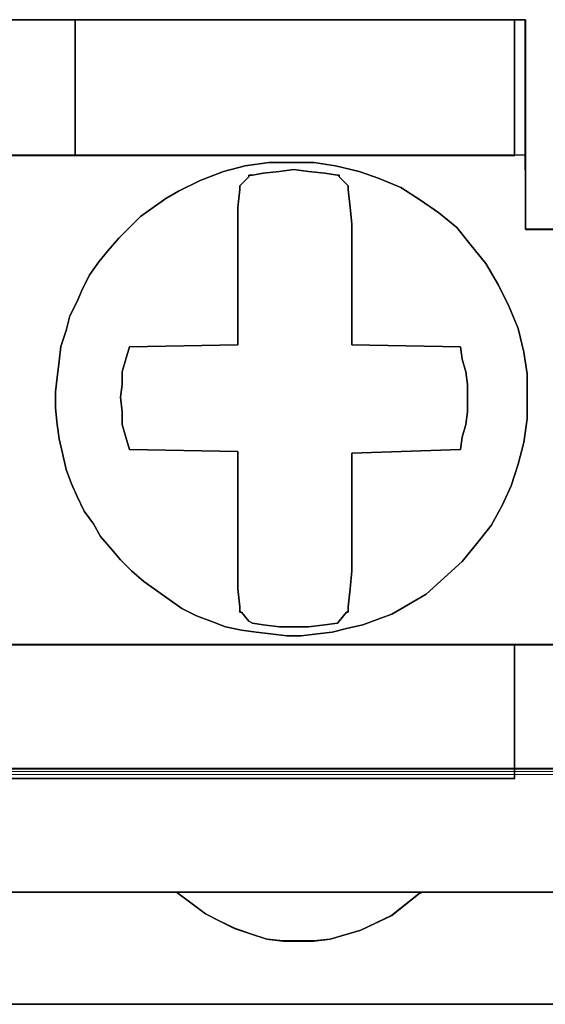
# Model space of a CAD drawing. Header units: millimetres. Extents: x -1290 to 1795, y -4192 to -1311.
# Tile 238 of 256: x 563.15 to 564.55, y -3236.39 to -3233.77. Entities that reach past the tile are written whole.
import ezdxf

# ---------------------------------------------------------------- set-up
doc = ezdxf.new("R2010")
doc.units = ezdxf.units.MM
doc.layers.add('33', color=7, linetype='Continuous')
doc.layers.add('Aparatura', color=7, linetype='Continuous', lineweight=13)

# ---------------------------------------------------------------- blocks, each defined once
blk = doc.blocks.new('*U23')
at = {"layer": '33', "color": 7}
for points in [[(168.997118, -21.780052), (170.008002, -21.780052), (170.008002, -20.985798), (170.008002, -20.793251), (170.008002, -18.988128), (170.152414, -18.988128), (176.001101, -18.988128), (177.011985, -18.988128), (182.860672, -18.988128), (183.005084, -18.988128), (183.005084, -20.793251), (183.005084, -20.985798), (183.005084, -21.780052), (183.991899, -21.780052)], [(168.997118, -21.780052), (170.008002, -21.780052), (170.008002, -20.985798), (170.008002, -20.793251), (170.008002, -18.988128), (170.152414, -18.988128), (176.001101, -18.988128), (177.011985, -18.988128), (182.860672, -18.988128), (183.005084, -18.988128), (183.005084, -20.793251), (183.005084, -20.985798), (183.005084, -21.780052), (183.991899, -21.780052)], [(168.997118, -21.780052), (170.008002, -21.780052), (170.008002, -20.985798), (170.008002, -20.793251), (170.008002, -18.988128), (170.152414, -18.988128), (176.001101, -18.988128), (177.011985, -18.988128), (182.860672, -18.988128), (183.005084, -18.988128), (183.005084, -20.793251), (183.005084, -20.985798), (183.005084, -21.780052), (183.991899, -21.780052)], [(168.997118, -21.780052), (170.008002, -21.780052), (170.008002, -20.985798), (170.008002, -20.793251), (170.008002, -18.988128), (170.152414, -18.988128), (176.001101, -18.988128), (177.011985, -18.988128), (182.860672, -18.988128), (183.005084, -18.988128), (183.005084, -20.793251), (183.005084, -20.985798), (183.005084, -21.780052), (183.991899, -21.780052)], [(168.997118, -21.780052), (170.008002, -21.780052), (170.008002, -20.985798), (170.008002, -20.793251), (170.008002, -18.988128), (170.152414, -18.988128), (176.001101, -18.988128), (177.011985, -18.988128), (182.860672, -18.988128), (183.005084, -18.988128), (183.005084, -20.793251), (183.005084, -20.985798), (183.005084, -21.780052), (183.510526, -21.780052)], [(168.997118, -21.780052), (170.008002, -21.780052), (170.008002, -20.985798), (170.008002, -20.793251), (170.008002, -18.988128), (170.152414, -18.988128), (176.001101, -18.988128), (177.011985, -18.988128), (182.860672, -18.988128), (183.005084, -18.988128), (183.005084, -20.793251), (183.005084, -20.985798), (183.005084, -21.780052), (183.510526, -21.780052)], [(168.997118, -21.780052), (170.008002, -21.780052), (170.008002, -20.985798), (170.008002, -20.793251), (170.008002, -18.988128), (170.152414, -18.988128), (176.001101, -18.988128), (177.011985, -18.988128), (182.860672, -18.988128), (183.005084, -18.988128), (183.005084, -20.793251), (183.005084, -20.985798), (183.005084, -21.780052), (183.510526, -21.780052)], [(168.997118, -21.780052), (170.008002, -21.780052), (170.008002, -20.985798), (170.008002, -20.793251), (170.008002, -18.988128), (170.152414, -18.988128), (176.001101, -18.988128), (177.011985, -18.988128), (182.860672, -18.988128), (183.005084, -18.988128), (183.005084, -20.793251), (183.005084, -20.985798), (183.005084, -21.780052), (183.510526, -21.780052)], [(126.852679, -27.312634), (128.152394, -27.312634), (140.860722, -27.312634), (142.160437, -27.312634), (154.844696, -27.312634), (156.144411, -27.312634), (168.852738, -27.312634), (170.152454, -27.312634), (182.860781, -27.312634), (183.510639, -27.312634)], [(183.510639, -21.778594), (183.005194, -21.778594), (183.005194, -20.984579), (183.005194, -20.792091), (182.860781, -20.792091), (177.012062, -20.792091), (176.001173, -20.792091), (170.152454, -20.792091), (170.008041, -20.792091), (170.008041, -20.984579), (170.008041, -21.778594), (168.997151, -21.778594), (168.997151, -20.984579), (168.997151, -20.792091), (168.852738, -20.792091), (163.00402, -20.792091), (161.99313, -20.792091), (156.144411, -20.792091), (155.999998, -20.792091), (155.999998, -20.984579), (155.999998, -21.778594), (154.989108, -21.778594)], [(126.852679, -27.312634), (128.152394, -27.312634), (140.860722, -27.312634), (142.160437, -27.312634), (154.844696, -27.312634), (156.144411, -27.312634), (168.852738, -27.312634), (170.152454, -27.312634), (182.860781, -27.312634), (183.510639, -27.312634)], [(183.510639, -21.778594), (183.005194, -21.778594), (183.005194, -20.984579), (183.005194, -20.792091), (182.860781, -20.792091), (177.012062, -20.792091), (176.001173, -20.792091), (170.152454, -20.792091), (170.008041, -20.792091), (170.008041, -20.984579), (170.008041, -21.778594), (168.997151, -21.778594), (168.997151, -20.984579), (168.997151, -20.792091), (168.852738, -20.792091), (163.00402, -20.792091), (161.99313, -20.792091), (156.144411, -20.792091), (155.999998, -20.792091), (155.999998, -20.984579), (155.999998, -21.778594), (154.989108, -21.778594)], [(126.852679, -27.312634), (128.152394, -27.312634), (140.860722, -27.312634), (142.160437, -27.312634), (154.844696, -27.312634), (156.144411, -27.312634), (168.852738, -27.312634), (170.152454, -27.312634), (182.860781, -27.312634), (183.510639, -27.312634)], [(183.510639, -21.778594), (183.005194, -21.778594), (183.005194, -20.984579), (183.005194, -20.792091), (182.860781, -20.792091), (177.012062, -20.792091), (176.001173, -20.792091), (170.152454, -20.792091), (170.008041, -20.792091), (170.008041, -20.984579), (170.008041, -21.778594), (168.997151, -21.778594), (168.997151, -20.984579), (168.997151, -20.792091), (168.852738, -20.792091), (163.00402, -20.792091), (161.99313, -20.792091), (156.144411, -20.792091), (155.999998, -20.792091), (155.999998, -20.984579), (155.999998, -21.778594), (154.989108, -21.778594)], [(126.852679, -27.312634), (128.152394, -27.312634), (140.860722, -27.312634), (142.160437, -27.312634), (154.844696, -27.312634), (156.144411, -27.312634), (168.852738, -27.312634), (170.152454, -27.312634), (182.860781, -27.312634), (183.510639, -27.312634)], [(183.510639, -21.778594), (183.005194, -21.778594), (183.005194, -20.984579), (183.005194, -20.792091), (182.860781, -20.792091), (177.012062, -20.792091), (176.001173, -20.792091), (170.152454, -20.792091), (170.008041, -20.792091), (170.008041, -20.984579), (170.008041, -21.778594), (168.997151, -21.778594), (168.997151, -20.984579), (168.997151, -20.792091), (168.852738, -20.792091), (163.00402, -20.792091), (161.99313, -20.792091), (156.144411, -20.792091), (155.999998, -20.792091), (155.999998, -20.984579), (155.999998, -21.778594), (154.989108, -21.778594)], [(184.16038, -27.310838), (182.860672, -27.310838), (182.860672, -28.057099), (182.860672, -28.610777), (182.860672, -29.092236), (170.152414, -29.092236), (170.152414, -28.610777), (170.152414, -28.057099), (170.152414, -27.310838), (168.852706, -27.310838), (168.852706, -28.057099), (168.852706, -28.610777), (168.852706, -29.092236), (156.144448, -29.092236), (156.144448, -28.610777), (156.144448, -28.057099), (156.144448, -27.310838), (154.844739, -27.310838)], [(125.649442, -30.608832), (129.356018, -30.608832), (132.653425, -30.608832), (136.360001, -30.608832), (139.63334, -30.608832), (143.363984, -30.608832), (146.637323, -30.608832), (150.367967, -30.608832), (153.641306, -30.608832), (157.347881, -30.608832), (160.645289, -30.608832), (164.351864, -30.608832), (167.649272, -30.608832), (169.50256, -30.608832), (171.355847, -30.608832), (174.653255, -30.608832), (178.35983, -30.608832), (181.63317, -30.608832), (185.363813, -30.608832)], [(184.16038, -27.310838), (182.860672, -27.310838), (182.860672, -28.057099), (182.860672, -28.610777), (182.860672, -29.092236), (170.152414, -29.092236), (170.152414, -28.610777), (170.152414, -28.057099), (170.152414, -27.310838), (168.852706, -27.310838), (168.852706, -28.057099), (168.852706, -28.610777), (168.852706, -29.092236), (156.144448, -29.092236), (156.144448, -28.610777), (156.144448, -28.057099), (156.144448, -27.310838), (154.844739, -27.310838)], [(125.649442, -30.608832), (129.356018, -30.608832), (132.653425, -30.608832), (136.360001, -30.608832), (139.63334, -30.608832), (143.363984, -30.608832), (146.637323, -30.608832), (150.367967, -30.608832), (153.641306, -30.608832), (157.347881, -30.608832), (160.645289, -30.608832), (164.351864, -30.608832), (167.649272, -30.608832), (169.50256, -30.608832), (171.355847, -30.608832), (174.653255, -30.608832), (178.35983, -30.608832), (181.63317, -30.608832), (185.363813, -30.608832)], [(184.16038, -27.310838), (182.860672, -27.310838), (182.860672, -28.057099), (182.860672, -28.610777), (182.860672, -29.092236), (170.152414, -29.092236), (170.152414, -28.610777), (170.152414, -28.057099), (170.152414, -27.310838), (168.852706, -27.310838), (168.852706, -28.057099), (168.852706, -28.610777), (168.852706, -29.092236), (156.144448, -29.092236), (156.144448, -28.610777), (156.144448, -28.057099), (156.144448, -27.310838), (154.844739, -27.310838)], [(125.649442, -30.608832), (129.356018, -30.608832), (132.653425, -30.608832), (136.360001, -30.608832), (139.63334, -30.608832), (143.363984, -30.608832), (146.637323, -30.608832), (150.367967, -30.608832), (153.641306, -30.608832), (157.347881, -30.608832), (160.645289, -30.608832), (164.351864, -30.608832), (167.649272, -30.608832), (169.50256, -30.608832), (171.355847, -30.608832), (174.653255, -30.608832), (178.35983, -30.608832), (181.63317, -30.608832), (185.363813, -30.608832)], [(184.16038, -27.310838), (182.860672, -27.310838), (182.860672, -28.057099), (182.860672, -28.610777), (182.860672, -29.092236), (170.152414, -29.092236), (170.152414, -28.610777), (170.152414, -28.057099), (170.152414, -27.310838), (168.852706, -27.310838), (168.852706, -28.057099), (168.852706, -28.610777), (168.852706, -29.092236), (156.144448, -29.092236), (156.144448, -28.610777), (156.144448, -28.057099), (156.144448, -27.310838), (154.844739, -27.310838)], [(125.649442, -30.608832), (129.356018, -30.608832), (132.653425, -30.608832), (136.360001, -30.608832), (139.63334, -30.608832), (143.363984, -30.608832), (146.637323, -30.608832), (150.367967, -30.608832), (153.641306, -30.608832), (157.347881, -30.608832), (160.645289, -30.608832), (164.351864, -30.608832), (167.649272, -30.608832), (169.50256, -30.608832), (171.355847, -30.608832), (174.653255, -30.608832), (178.35983, -30.608832), (181.63317, -30.608832), (185.363813, -30.608832)], [(125.649442, -30.608832), (129.356018, -30.608832), (132.653425, -30.608832), (136.360001, -30.608832), (139.63334, -30.608832), (143.363984, -30.608832), (146.637323, -30.608832), (150.367967, -30.608832), (153.641306, -30.608832), (157.347881, -30.608832), (160.645289, -30.608832), (164.351864, -30.608832), (167.649272, -30.608832), (169.50256, -30.608832), (171.355847, -30.608832), (174.653255, -30.608832), (178.35983, -30.608832), (181.63317, -30.608832), (185.363813, -30.608832)], [(184.16038, -27.310838), (182.860672, -27.310838), (182.860672, -28.057099), (182.860672, -28.610777), (182.860672, -29.092236), (170.152414, -29.092236), (170.152414, -28.610777), (170.152414, -28.057099), (170.152414, -27.310838), (168.852706, -27.310838), (168.852706, -28.057099), (168.852706, -28.610777), (168.852706, -29.092236), (156.144448, -29.092236), (156.144448, -28.610777), (156.144448, -28.057099), (156.144448, -27.310838), (154.844739, -27.310838)], [(125.649442, -30.608832), (129.356018, -30.608832), (132.653425, -30.608832), (136.360001, -30.608832), (139.63334, -30.608832), (143.363984, -30.608832), (146.637323, -30.608832), (150.367967, -30.608832), (153.641306, -30.608832), (157.347881, -30.608832), (160.645289, -30.608832), (164.351864, -30.608832), (167.649272, -30.608832), (169.50256, -30.608832), (171.355847, -30.608832), (174.653255, -30.608832), (178.35983, -30.608832), (181.63317, -30.608832), (185.363813, -30.608832)], [(184.16038, -27.310838), (182.860672, -27.310838), (182.860672, -28.057099), (182.860672, -28.610777), (182.860672, -29.092236), (170.152414, -29.092236), (170.152414, -28.610777), (170.152414, -28.057099), (170.152414, -27.310838), (168.852706, -27.310838), (168.852706, -28.057099), (168.852706, -28.610777), (168.852706, -29.092236), (156.144448, -29.092236), (156.144448, -28.610777), (156.144448, -28.057099), (156.144448, -27.310838), (154.844739, -27.310838)], [(125.649442, -30.608832), (129.356018, -30.608832), (132.653425, -30.608832), (136.360001, -30.608832), (139.63334, -30.608832), (143.363984, -30.608832), (146.637323, -30.608832), (150.367967, -30.608832), (153.641306, -30.608832), (157.347881, -30.608832), (160.645289, -30.608832), (164.351864, -30.608832), (167.649272, -30.608832), (169.50256, -30.608832), (171.355847, -30.608832), (174.653255, -30.608832), (178.35983, -30.608832), (181.63317, -30.608832), (185.363813, -30.608832)], [(184.16038, -27.310838), (182.860672, -27.310838), (182.860672, -28.057099), (182.860672, -28.610777), (182.860672, -29.092236), (170.152414, -29.092236), (170.152414, -28.610777), (170.152414, -28.057099), (170.152414, -27.310838), (168.852706, -27.310838), (168.852706, -28.057099), (168.852706, -28.610777), (168.852706, -29.092236), (156.144448, -29.092236), (156.144448, -28.610777), (156.144448, -28.057099), (156.144448, -27.310838), (154.844739, -27.310838)], [(125.649442, -30.608832), (129.356018, -30.608832), (132.653425, -30.608832), (136.360001, -30.608832), (139.63334, -30.608832), (143.363984, -30.608832), (146.637323, -30.608832), (150.367967, -30.608832), (153.641306, -30.608832), (157.347881, -30.608832), (160.645289, -30.608832), (164.351864, -30.608832), (167.649272, -30.608832), (169.50256, -30.608832), (171.355847, -30.608832), (174.653255, -30.608832), (178.35983, -30.608832), (181.63317, -30.608832), (185.363813, -30.608832)], [(184.16038, -27.310838), (182.860672, -27.310838), (182.860672, -28.057099), (182.860672, -28.610777), (182.860672, -29.092236), (170.152414, -29.092236), (170.152414, -28.610777), (170.152414, -28.057099), (170.152414, -27.310838), (168.852706, -27.310838), (168.852706, -28.057099), (168.852706, -28.610777), (168.852706, -29.092236), (156.144448, -29.092236), (156.144448, -28.610777), (156.144448, -28.057099), (156.144448, -27.310838), (154.844739, -27.310838)], [(125.649442, -30.608832), (129.356018, -30.608832), (132.653425, -30.608832), (136.360001, -30.608832), (139.63334, -30.608832), (143.363984, -30.608832), (146.637323, -30.608832), (150.367967, -30.608832), (153.641306, -30.608832), (157.347881, -30.608832), (160.645289, -30.608832), (164.351864, -30.608832), (167.649272, -30.608832), (169.50256, -30.608832), (171.355847, -30.608832), (174.653255, -30.608832), (178.35983, -30.608832), (181.63317, -30.608832), (185.363813, -30.608832)], [(183.510526, -27.310838), (182.860672, -27.310838), (182.860672, -28.057099), (182.860672, -28.610777), (182.860672, -29.092236), (170.152414, -29.092236), (170.152414, -28.610777), (170.152414, -28.057099), (170.152414, -27.310838), (168.852706, -27.310838), (168.852706, -28.057099), (168.852706, -28.610777), (168.852706, -29.092236), (156.144448, -29.092236), (156.144448, -28.610777), (156.144448, -28.057099), (156.144448, -27.310838), (154.844739, -27.310838)], [(125.649442, -30.608832), (129.356018, -30.608832), (132.653425, -30.608832), (136.360001, -30.608832), (139.63334, -30.608832), (143.363984, -30.608832), (146.637323, -30.608832), (150.367967, -30.608832), (153.641306, -30.608832), (157.347881, -30.608832), (160.645289, -30.608832), (164.351864, -30.608832), (167.649272, -30.608832), (169.50256, -30.608832), (171.355847, -30.608832), (174.653255, -30.608832), (178.35983, -30.608832), (181.63317, -30.608832), (185.363813, -30.608832)], [(183.510526, -27.310838), (182.860672, -27.310838), (182.860672, -28.057099), (182.860672, -28.610777), (182.860672, -29.092236), (170.152414, -29.092236), (170.152414, -28.610777), (170.152414, -28.057099), (170.152414, -27.310838), (168.852706, -27.310838), (168.852706, -28.057099), (168.852706, -28.610777), (168.852706, -29.092236), (156.144448, -29.092236), (156.144448, -28.610777), (156.144448, -28.057099), (156.144448, -27.310838), (154.844739, -27.310838)], [(185.363836, -30.607035), (181.633187, -30.607035), (181.58505, -30.63114), (181.224019, -30.920402), (180.814851, -31.113242), (180.405683, -31.233768), (180.189065, -31.257873), (179.972446, -31.257873), (179.779897, -31.257873), (179.563278, -31.233768), (179.34666, -31.161452), (179.130042, -31.089137), (178.937492, -30.992717), (178.744942, -30.896296), (178.552393, -30.751666), (178.359843, -30.607035), (174.653263, -30.607035)], [(-1.818475, -32.101551), (169.50256, -32.101551), (340.823596, -32.101551)], [(185.363836, -30.607035), (181.633187, -30.607035), (181.58505, -30.63114), (181.224019, -30.920402), (180.814851, -31.113242), (180.405683, -31.233768), (180.189065, -31.257873), (179.972446, -31.257873), (179.779897, -31.257873), (179.563278, -31.233768), (179.34666, -31.161452), (179.130042, -31.089137), (178.937492, -30.992717), (178.744942, -30.896296), (178.552393, -30.751666), (178.359843, -30.607035), (174.653263, -30.607035)], [(-1.818475, -32.101551), (169.50256, -32.101551), (340.823596, -32.101551)], [(185.363836, -30.607035), (181.633187, -30.607035), (181.58505, -30.63114), (181.224019, -30.920402), (180.814851, -31.113242), (180.405683, -31.233768), (180.189065, -31.257873), (179.972446, -31.257873), (179.779897, -31.257873), (179.563278, -31.233768), (179.34666, -31.161452), (179.130042, -31.089137), (178.937492, -30.992717), (178.744942, -30.896296), (178.552393, -30.751666), (178.359843, -30.607035), (174.653263, -30.607035)], [(-1.818475, -32.101551), (169.50256, -32.101551), (340.823596, -32.101551)], [(185.363836, -30.607035), (181.633187, -30.607035), (181.58505, -30.63114), (181.224019, -30.920402), (180.814851, -31.113242), (180.405683, -31.233768), (180.189065, -31.257873), (179.972446, -31.257873), (179.779897, -31.257873), (179.563278, -31.233768), (179.34666, -31.161452), (179.130042, -31.089137), (178.937492, -30.992717), (178.744942, -30.896296), (178.552393, -30.751666), (178.359843, -30.607035), (174.653263, -30.607035)], [(-1.818475, -32.101551), (169.50256, -32.101551), (340.823596, -32.101551)], [(-1.818475, -32.101551), (169.50256, -32.101551), (340.823596, -32.101551)], [(185.363836, -30.607035), (181.633187, -30.607035), (181.58505, -30.63114), (181.224019, -30.920402), (180.814851, -31.113242), (180.405683, -31.233768), (180.189065, -31.257873), (179.972446, -31.257873), (179.779897, -31.257873), (179.563278, -31.233768), (179.34666, -31.161452), (179.130042, -31.089137), (178.937492, -30.992717), (178.744942, -30.896296), (178.552393, -30.751666), (178.359843, -30.607035), (174.653263, -30.607035)], [(-1.818475, -32.101551), (169.50256, -32.101551), (340.823596, -32.101551)], [(185.363836, -30.607035), (181.633187, -30.607035), (181.58505, -30.63114), (181.224019, -30.920402), (180.814851, -31.113242), (180.405683, -31.233768), (180.189065, -31.257873), (179.972446, -31.257873), (179.779897, -31.257873), (179.563278, -31.233768), (179.34666, -31.161452), (179.130042, -31.089137), (178.937492, -30.992717), (178.744942, -30.896296), (178.552393, -30.751666), (178.359843, -30.607035), (174.653263, -30.607035)]]:
    blk.add_lwpolyline(points, dxfattribs=at)
for points in [[(170.006912, -18.986816), (183.005391, -18.986816), (170.006912, -18.986816)], [(176.000008, -18.986816), (176.000008, -20.793887), (177.012295, -20.793887), (177.012295, -18.986816), (176.000008, -18.986816)], [(176.000008, -18.986816), (176.000008, -20.793887), (177.012295, -20.793887), (177.012295, -18.986816), (176.000008, -18.986816)], [(176.000008, -18.986816), (176.000008, -20.793887), (177.012295, -20.793887), (177.012295, -18.986816), (176.000008, -18.986816)], [(176.000008, -18.986816), (176.000008, -20.793887), (177.012295, -20.793887), (177.012295, -18.986816), (176.000008, -18.986816)], [(177.012295, -20.793887), (177.012295, -18.986816), (176.000008, -18.986816), (176.000008, -20.793887), (177.012295, -20.793887)], [(177.012295, -20.793887), (177.012295, -18.986816), (176.000008, -18.986816), (176.000008, -20.793887), (177.012295, -20.793887)], [(177.010503, -20.793887), (177.010503, -18.986816), (177.010503, -20.793887)], [(177.010503, -18.986816), (177.010503, -20.793887), (182.862059, -20.793887), (182.862059, -19.492796), (182.862059, -18.986816), (177.010503, -18.986816)], [(177.010503, -18.986816), (177.010503, -20.793887), (182.862059, -20.793887), (182.862059, -19.492796), (182.862059, -18.986816), (177.010503, -18.986816)], [(177.010503, -18.986816), (177.010503, -20.793887), (182.862059, -20.793887), (182.862059, -19.492796), (182.862059, -18.986816), (177.010503, -18.986816)], [(177.010503, -18.986816), (177.010503, -20.793887), (182.862059, -20.793887), (182.862059, -19.492796), (182.862059, -18.986816), (177.010503, -18.986816)], [(182.862059, -18.986816), (177.010503, -18.986816), (177.010503, -20.793887), (182.862059, -20.793887), (182.862059, -19.492796), (182.862059, -18.986816)], [(182.862059, -18.986816), (177.010503, -18.986816), (177.010503, -20.793887), (182.862059, -20.793887), (182.862059, -19.492796), (182.862059, -18.986816)], [(182.860267, -18.986816), (182.860267, -19.493371), (182.860267, -18.986816)], [(183.0036, -18.986816), (183.0036, -20.98609), (183.0036, -18.986816)], [(182.860267, -20.793887), (182.860267, -19.491575), (182.860267, -20.793887)], [(178.263799, -26.710986), (178.09528, -26.590661), (177.926761, -26.470337), (177.758243, -26.325948), (177.613798, -26.181559), (177.493427, -26.03717), (177.348983, -25.868716), (177.252686, -25.700262), (177.132316, -25.531808), (177.036019, -25.33929), (176.963797, -25.170836), (176.891574, -24.978317), (176.843426, -24.761734), (176.795278, -24.569215), (176.771204, -24.376696), (176.74713, -24.160113), (176.74713, -23.943529), (176.771204, -23.75101), (176.795278, -23.534427), (176.819352, -23.341908), (176.891574, -23.125324), (176.939723, -22.932806), (177.036019, -22.740287), (177.108241, -22.571833), (177.204538, -22.379314), (177.324908, -22.21086), (177.445279, -22.066471), (177.589724, -21.898018), (177.734169, -21.753629), (177.878613, -21.609239), (178.047132, -21.488915), (178.215651, -21.368591), (178.38417, -21.272332), (178.673059, -21.127943), (178.986023, -21.007618), (179.274912, -20.935424), (179.587876, -20.887294), (179.876765, -20.887294), (180.189729, -20.887294), (180.478618, -20.935424), (180.791582, -21.007618), (181.056397, -21.103878), (181.345286, -21.224202), (181.610102, -21.392656), (181.850843, -21.56111), (182.091584, -21.753629), (182.284177, -21.994277), (182.47677, -22.234925), (182.645289, -22.523703), (182.789733, -22.812481), (182.910104, -23.10126), (182.982326, -23.414103), (183.030475, -23.702881), (183.030475, -24.015724), (183.030475, -24.304502), (182.982326, -24.617345), (182.910104, -24.906123), (182.813808, -25.194901), (182.693437, -25.459614), (182.548992, -25.724327), (182.356399, -25.964976), (182.163806, -26.205624), (181.923065, -26.422208), (181.682324, -26.638791), (181.393435, -26.807245), (181.224916, -26.903504), (181.032323, -26.975699), (180.83973, -27.047893), (180.623063, -27.096023), (180.43047, -27.144153), (180.237877, -27.168218), (180.02121, -27.192282), (179.828617, -27.192282), (179.61195, -27.168218), (179.419357, -27.144153), (179.226764, -27.120088), (179.010097, -27.071958), (178.817504, -26.999764), (178.624911, -26.927569), (178.432318, -26.83131), (178.263799, -26.710986)], [(178.263799, -26.710986), (178.09528, -26.590661), (177.926761, -26.470337), (177.758243, -26.325948), (177.613798, -26.181559), (177.493427, -26.03717), (177.348983, -25.868716), (177.252686, -25.700262), (177.132316, -25.531808), (177.036019, -25.33929), (176.963797, -25.170836), (176.891574, -24.978317), (176.843426, -24.761734), (176.795278, -24.569215), (176.771204, -24.376696), (176.74713, -24.160113), (176.74713, -23.943529), (176.771204, -23.75101), (176.795278, -23.534427), (176.819352, -23.341908), (176.891574, -23.125324), (176.939723, -22.932806), (177.036019, -22.740287), (177.108241, -22.571833), (177.204538, -22.379314), (177.324908, -22.21086), (177.445279, -22.066471), (177.589724, -21.898018), (177.734169, -21.753629), (177.878613, -21.609239), (178.047132, -21.488915), (178.215651, -21.368591), (178.38417, -21.272332), (178.673059, -21.127943), (178.986023, -21.007618), (179.274912, -20.935424), (179.587876, -20.887294), (179.876765, -20.887294), (180.189729, -20.887294), (180.478618, -20.935424), (180.791582, -21.007618), (181.056397, -21.103878), (181.345286, -21.224202), (181.610102, -21.392656), (181.850843, -21.56111), (182.091584, -21.753629), (182.284177, -21.994277), (182.47677, -22.234925), (182.645289, -22.523703), (182.789733, -22.812481), (182.910104, -23.10126), (182.982326, -23.414103), (183.030475, -23.702881), (183.030475, -24.015724), (183.030475, -24.304502), (182.982326, -24.617345), (182.910104, -24.906123), (182.813808, -25.194901), (182.693437, -25.459614), (182.548992, -25.724327), (182.356399, -25.964976), (182.163806, -26.205624), (181.923065, -26.422208), (181.682324, -26.638791), (181.393435, -26.807245), (181.224916, -26.903504), (181.032323, -26.975699), (180.83973, -27.047893), (180.623063, -27.096023), (180.43047, -27.144153), (180.237877, -27.168218), (180.02121, -27.192282), (179.828617, -27.192282), (179.61195, -27.168218), (179.419357, -27.144153), (179.226764, -27.120088), (179.010097, -27.071958), (178.817504, -26.999764), (178.624911, -26.927569), (178.432318, -26.83131), (178.263799, -26.710986)], [(178.263799, -26.710986), (178.09528, -26.590661), (177.926761, -26.470337), (177.758243, -26.325948), (177.613798, -26.181559), (177.493427, -26.03717), (177.348983, -25.868716), (177.252686, -25.700262), (177.132316, -25.531808), (177.036019, -25.33929), (176.963797, -25.170836), (176.891574, -24.978317), (176.843426, -24.761734), (176.795278, -24.569215), (176.771204, -24.376696), (176.74713, -24.160113), (176.74713, -23.943529), (176.771204, -23.75101), (176.795278, -23.534427), (176.819352, -23.341908), (176.891574, -23.125324), (176.939723, -22.932806), (177.036019, -22.740287), (177.108241, -22.571833), (177.204538, -22.379314), (177.324908, -22.21086), (177.445279, -22.066471), (177.589724, -21.898018), (177.734169, -21.753629), (177.878613, -21.609239), (178.047132, -21.488915), (178.215651, -21.368591), (178.38417, -21.272332), (178.673059, -21.127943), (178.986023, -21.007618), (179.274912, -20.935424), (179.587876, -20.887294), (179.876765, -20.887294), (180.189729, -20.887294), (180.478618, -20.935424), (180.791582, -21.007618), (181.056397, -21.103878), (181.345286, -21.224202), (181.610102, -21.392656), (181.850843, -21.56111), (182.091584, -21.753629), (182.284177, -21.994277), (182.47677, -22.234925), (182.645289, -22.523703), (182.789733, -22.812481), (182.910104, -23.10126), (182.982326, -23.414103), (183.030475, -23.702881), (183.030475, -24.015724), (183.030475, -24.304502), (182.982326, -24.617345), (182.910104, -24.906123), (182.813808, -25.194901), (182.693437, -25.459614), (182.548992, -25.724327), (182.356399, -25.964976), (182.163806, -26.205624), (181.923065, -26.422208), (181.682324, -26.638791), (181.393435, -26.807245), (181.224916, -26.903504), (181.032323, -26.975699), (180.83973, -27.047893), (180.623063, -27.096023), (180.43047, -27.144153), (180.237877, -27.168218), (180.02121, -27.192282), (179.828617, -27.192282), (179.61195, -27.168218), (179.419357, -27.144153), (179.226764, -27.120088), (179.010097, -27.071958), (178.817504, -26.999764), (178.624911, -26.927569), (178.432318, -26.83131), (178.263799, -26.710986)], [(178.263799, -26.710986), (178.09528, -26.590661), (177.926761, -26.470337), (177.758243, -26.325948), (177.613798, -26.181559), (177.493427, -26.03717), (177.348983, -25.868716), (177.252686, -25.700262), (177.132316, -25.531808), (177.036019, -25.33929), (176.963797, -25.170836), (176.891574, -24.978317), (176.843426, -24.761734), (176.795278, -24.569215), (176.771204, -24.376696), (176.74713, -24.160113), (176.74713, -23.943529), (176.771204, -23.75101), (176.795278, -23.534427), (176.819352, -23.341908), (176.891574, -23.125324), (176.939723, -22.932806), (177.036019, -22.740287), (177.108241, -22.571833), (177.204538, -22.379314), (177.324908, -22.21086), (177.445279, -22.066471), (177.589724, -21.898018), (177.734169, -21.753629), (177.878613, -21.609239), (178.047132, -21.488915), (178.215651, -21.368591), (178.38417, -21.272332), (178.673059, -21.127943), (178.986023, -21.007618), (179.274912, -20.935424), (179.587876, -20.887294), (179.876765, -20.887294), (180.189729, -20.887294), (180.478618, -20.935424), (180.791582, -21.007618), (181.056397, -21.103878), (181.345286, -21.224202), (181.610102, -21.392656), (181.850843, -21.56111), (182.091584, -21.753629), (182.284177, -21.994277), (182.47677, -22.234925), (182.645289, -22.523703), (182.789733, -22.812481), (182.910104, -23.10126), (182.982326, -23.414103), (183.030475, -23.702881), (183.030475, -24.015724), (183.030475, -24.304502), (182.982326, -24.617345), (182.910104, -24.906123), (182.813808, -25.194901), (182.693437, -25.459614), (182.548992, -25.724327), (182.356399, -25.964976), (182.163806, -26.205624), (181.923065, -26.422208), (181.682324, -26.638791), (181.393435, -26.807245), (181.224916, -26.903504), (181.032323, -26.975699), (180.83973, -27.047893), (180.623063, -27.096023), (180.43047, -27.144153), (180.237877, -27.168218), (180.02121, -27.192282), (179.828617, -27.192282), (179.61195, -27.168218), (179.419357, -27.144153), (179.226764, -27.120088), (179.010097, -27.071958), (178.817504, -26.999764), (178.624911, -26.927569), (178.432318, -26.83131), (178.263799, -26.710986)], [(177.036019, -22.740287), (176.939723, -22.932806), (176.891574, -23.125324), (176.819352, -23.341908), (176.795278, -23.534427), (176.771204, -23.75101), (176.74713, -23.943529), (176.74713, -24.160113), (176.771204, -24.376696), (176.795278, -24.569215), (176.843426, -24.761734), (176.891574, -24.978317), (176.963797, -25.170836), (177.036019, -25.33929), (177.132316, -25.531808), (177.252686, -25.700262), (177.348983, -25.868716), (177.493427, -26.03717), (177.613798, -26.181559), (177.758243, -26.325948), (177.926761, -26.470337), (178.09528, -26.590661), (178.263799, -26.710986), (178.432318, -26.83131), (178.624911, -26.927569), (178.817504, -26.999764), (179.010097, -27.071958), (179.226764, -27.120088), (179.419357, -27.144153), (179.61195, -27.168218), (179.828617, -27.192282), (180.02121, -27.192282), (180.237877, -27.168218), (180.43047, -27.144153), (180.623063, -27.096023), (180.83973, -27.047893), (181.032323, -26.975699), (181.224916, -26.903504), (181.393435, -26.807245), (181.682324, -26.638791), (181.923065, -26.422208), (182.163806, -26.205624), (182.356399, -25.964976), (182.548992, -25.724327), (182.693437, -25.459614), (182.813808, -25.194901), (182.910104, -24.906123), (182.982326, -24.617345), (183.030475, -24.304502), (183.030475, -24.015724), (183.030475, -23.702881), (182.982326, -23.414103), (182.910104, -23.10126), (182.789733, -22.812481), (182.645289, -22.523703), (182.47677, -22.234925), (182.284177, -21.994277), (182.091584, -21.753629), (181.850843, -21.56111), (181.610102, -21.392656), (181.345286, -21.224202), (181.056397, -21.103878), (180.791582, -21.007618), (180.478618, -20.935424), (180.189729, -20.887294), (179.876765, -20.887294), (179.587876, -20.887294), (179.274912, -20.935424), (178.986023, -21.007618), (178.673059, -21.127943), (178.38417, -21.272332), (178.215651, -21.368591), (178.047132, -21.488915), (177.878613, -21.609239), (177.734169, -21.753629), (177.589724, -21.898018), (177.445279, -22.066471), (177.324908, -22.21086), (177.204538, -22.379314), (177.108241, -22.571833), (177.036019, -22.740287)], [(177.036019, -22.740287), (176.939723, -22.932806), (176.891574, -23.125324), (176.819352, -23.341908), (176.795278, -23.534427), (176.771204, -23.75101), (176.74713, -23.943529), (176.74713, -24.160113), (176.771204, -24.376696), (176.795278, -24.569215), (176.843426, -24.761734), (176.891574, -24.978317), (176.963797, -25.170836), (177.036019, -25.33929), (177.132316, -25.531808), (177.252686, -25.700262), (177.348983, -25.868716), (177.493427, -26.03717), (177.613798, -26.181559), (177.758243, -26.325948), (177.926761, -26.470337), (178.09528, -26.590661), (178.263799, -26.710986), (178.432318, -26.83131), (178.624911, -26.927569), (178.817504, -26.999764), (179.010097, -27.071958), (179.226764, -27.120088), (179.419357, -27.144153), (179.61195, -27.168218), (179.828617, -27.192282), (180.02121, -27.192282), (180.237877, -27.168218), (180.43047, -27.144153), (180.623063, -27.096023), (180.83973, -27.047893), (181.032323, -26.975699), (181.224916, -26.903504), (181.393435, -26.807245), (181.682324, -26.638791), (181.923065, -26.422208), (182.163806, -26.205624), (182.356399, -25.964976), (182.548992, -25.724327), (182.693437, -25.459614), (182.813808, -25.194901), (182.910104, -24.906123), (182.982326, -24.617345), (183.030475, -24.304502), (183.030475, -24.015724), (183.030475, -23.702881), (182.982326, -23.414103), (182.910104, -23.10126), (182.789733, -22.812481), (182.645289, -22.523703), (182.47677, -22.234925), (182.284177, -21.994277), (182.091584, -21.753629), (181.850843, -21.56111), (181.610102, -21.392656), (181.345286, -21.224202), (181.056397, -21.103878), (180.791582, -21.007618), (180.478618, -20.935424), (180.189729, -20.887294), (179.876765, -20.887294), (179.587876, -20.887294), (179.274912, -20.935424), (178.986023, -21.007618), (178.673059, -21.127943), (178.38417, -21.272332), (178.215651, -21.368591), (178.047132, -21.488915), (177.878613, -21.609239), (177.734169, -21.753629), (177.589724, -21.898018), (177.445279, -22.066471), (177.324908, -22.21086), (177.204538, -22.379314), (177.108241, -22.571833), (177.036019, -22.740287)], [(182.162752, -24.545441), (182.210903, -24.377009), (182.234978, -24.208576), (182.234978, -24.016082), (182.234978, -23.847649), (182.210903, -23.679216), (182.162752, -23.510784), (182.138677, -23.342351), (180.694152, -23.318289), (180.694152, -21.706148), (180.670077, -21.489592), (180.646002, -21.248974), (180.646002, -21.20085), (180.621926, -21.176789), (180.525625, -21.080541), (180.525625, -21.056479), (180.501549, -21.056479), (180.333021, -21.032418), (180.116343, -21.008356), (179.923739, -20.984294), (179.731136, -21.008356), (179.514458, -21.032418), (179.370005, -21.056479), (179.321854, -21.056479), (179.321854, -21.080541), (179.225553, -21.176789), (179.201477, -21.20085), (179.201477, -21.248974), (179.177402, -21.489592), (179.177402, -21.706148), (179.177402, -23.318289), (177.732878, -23.342351), (177.684727, -23.510784), (177.636576, -23.679216), (177.636576, -23.847649), (177.612501, -24.016082), (177.636576, -24.208576), (177.636576, -24.377009), (177.684727, -24.545441), (177.732878, -24.713874), (179.177402, -24.737936), (179.177402, -26.326015), (179.177402, -26.566633), (179.201477, -26.807251), (179.201477, -26.879436), (179.225553, -26.879436), (179.321854, -26.999745), (179.370005, -27.023807), (179.514458, -27.047869), (179.731136, -27.071931), (179.923739, -27.071931), (180.116343, -27.071931), (180.333021, -27.047869), (180.501549, -27.023807), (180.525625, -26.999745), (180.621926, -26.879436), (180.646002, -26.879436), (180.646002, -26.807251), (180.670077, -26.566633), (180.694152, -26.326015), (180.694152, -24.761998), (182.138677, -24.713874), (182.162752, -24.545441)], [(177.612501, -24.016082), (177.636576, -24.208576), (177.636576, -24.377009), (177.684727, -24.545441), (177.732878, -24.713874), (179.177402, -24.737936), (179.177402, -26.326015), (179.177402, -26.566633), (179.201477, -26.807251), (179.201477, -26.879436), (179.225553, -26.879436), (179.321854, -26.999745), (179.370005, -27.023807), (179.514458, -27.047869), (179.731136, -27.071931), (179.923739, -27.071931), (180.116343, -27.071931), (180.333021, -27.047869), (180.501549, -27.023807), (180.525625, -26.999745), (180.621926, -26.879436), (180.646002, -26.879436), (180.646002, -26.807251), (180.670077, -26.566633), (180.694152, -26.326015), (180.694152, -24.761998), (182.138677, -24.713874), (182.162752, -24.545441), (182.210903, -24.377009), (182.234978, -24.208576), (182.234978, -24.016082), (182.234978, -23.847649), (182.210903, -23.679216), (182.162752, -23.510784), (182.138677, -23.342351), (180.694152, -23.318289), (180.694152, -21.706148), (180.670077, -21.489592), (180.646002, -21.248974), (180.646002, -21.20085), (180.621926, -21.176789), (180.525625, -21.080541), (180.525625, -21.056479), (180.501549, -21.056479), (180.333021, -21.032418), (180.116343, -21.008356), (179.923739, -20.984294), (179.731136, -21.008356), (179.514458, -21.032418), (179.370005, -21.056479), (179.321854, -21.056479), (179.321854, -21.080541), (179.225553, -21.176789), (179.201477, -21.20085), (179.201477, -21.248974), (179.177402, -21.489592), (179.177402, -21.706148), (179.177402, -23.318289), (177.732878, -23.342351), (177.684727, -23.510784), (177.636576, -23.679216), (177.636576, -23.847649), (177.612501, -24.016082)], [(177.612501, -24.016082), (177.636576, -24.208576), (177.636576, -24.377009), (177.684727, -24.545441), (177.732878, -24.713874), (179.177402, -24.737936), (179.177402, -26.326015), (179.177402, -26.566633), (179.201477, -26.807251), (179.201477, -26.879436), (179.225553, -26.879436), (179.321854, -26.999745), (179.370005, -27.023807), (179.514458, -27.047869), (179.731136, -27.071931), (179.923739, -27.071931), (180.116343, -27.071931), (180.333021, -27.047869), (180.501549, -27.023807), (180.525625, -26.999745), (180.621926, -26.879436), (180.646002, -26.879436), (180.646002, -26.807251), (180.670077, -26.566633), (180.694152, -26.326015), (180.694152, -24.761998), (182.138677, -24.713874), (182.162752, -24.545441), (182.210903, -24.377009), (182.234978, -24.208576), (182.234978, -24.016082), (182.234978, -23.847649), (182.210903, -23.679216), (182.162752, -23.510784), (182.138677, -23.342351), (180.694152, -23.318289), (180.694152, -21.706148), (180.670077, -21.489592), (180.646002, -21.248974), (180.646002, -21.20085), (180.621926, -21.176789), (180.525625, -21.080541), (180.525625, -21.056479), (180.501549, -21.056479), (180.333021, -21.032418), (180.116343, -21.008356), (179.923739, -20.984294), (179.731136, -21.008356), (179.514458, -21.032418), (179.370005, -21.056479), (179.321854, -21.056479), (179.321854, -21.080541), (179.225553, -21.176789), (179.201477, -21.20085), (179.201477, -21.248974), (179.177402, -21.489592), (179.177402, -21.706148), (179.177402, -23.318289), (177.732878, -23.342351), (177.684727, -23.510784), (177.636576, -23.679216), (177.636576, -23.847649), (177.612501, -24.016082)], [(177.612501, -24.016082), (177.636576, -24.208576), (177.636576, -24.377009), (177.684727, -24.545441), (177.732878, -24.713874), (179.177402, -24.737936), (179.177402, -26.326015), (179.177402, -26.566633), (179.201477, -26.807251), (179.201477, -26.879436), (179.225553, -26.879436), (179.321854, -26.999745), (179.370005, -27.023807), (179.514458, -27.047869), (179.731136, -27.071931), (179.923739, -27.071931), (180.116343, -27.071931), (180.333021, -27.047869), (180.501549, -27.023807), (180.525625, -26.999745), (180.621926, -26.879436), (180.646002, -26.879436), (180.646002, -26.807251), (180.670077, -26.566633), (180.694152, -26.326015), (180.694152, -24.761998), (182.138677, -24.713874), (182.162752, -24.545441), (182.210903, -24.377009), (182.234978, -24.208576), (182.234978, -24.016082), (182.234978, -23.847649), (182.210903, -23.679216), (182.162752, -23.510784), (182.138677, -23.342351), (180.694152, -23.318289), (180.694152, -21.706148), (180.670077, -21.489592), (180.646002, -21.248974), (180.646002, -21.20085), (180.621926, -21.176789), (180.525625, -21.080541), (180.525625, -21.056479), (180.501549, -21.056479), (180.333021, -21.032418), (180.116343, -21.008356), (179.923739, -20.984294), (179.731136, -21.008356), (179.514458, -21.032418), (179.370005, -21.056479), (179.321854, -21.056479), (179.321854, -21.080541), (179.225553, -21.176789), (179.201477, -21.20085), (179.201477, -21.248974), (179.177402, -21.489592), (179.177402, -21.706148), (179.177402, -23.318289), (177.732878, -23.342351), (177.684727, -23.510784), (177.636576, -23.679216), (177.636576, -23.847649), (177.612501, -24.016082)], [(180.694152, -21.706148), (180.694152, -23.318289), (182.138677, -23.342351), (182.162752, -23.510784), (182.210903, -23.679216), (182.234978, -23.847649), (182.234978, -24.016082), (182.234978, -24.208576), (182.210903, -24.377009), (182.162752, -24.545441), (182.138677, -24.713874), (180.694152, -24.761998), (180.694152, -26.326015), (180.670077, -26.566633), (180.646002, -26.807251), (180.646002, -26.879436), (180.621926, -26.879436), (180.525625, -26.999745), (180.501549, -27.023807), (180.333021, -27.047869), (180.116343, -27.071931), (179.923739, -27.071931), (179.731136, -27.071931), (179.514458, -27.047869), (179.370005, -27.023807), (179.321854, -26.999745), (179.225553, -26.879436), (179.201477, -26.879436), (179.201477, -26.807251), (179.177402, -26.566633), (179.177402, -26.326015), (179.177402, -24.737936), (177.732878, -24.713874), (177.684727, -24.545441), (177.636576, -24.377009), (177.636576, -24.208576), (177.612501, -24.016082), (177.636576, -23.847649), (177.636576, -23.679216), (177.684727, -23.510784), (177.732878, -23.342351), (179.177402, -23.318289), (179.177402, -21.706148), (179.177402, -21.489592), (179.201477, -21.248974), (179.201477, -21.20085), (179.225553, -21.176789), (179.321854, -21.080541), (179.321854, -21.056479), (179.370005, -21.056479), (179.514458, -21.032418), (179.731136, -21.008356), (179.923739, -20.984294), (180.116343, -21.008356), (180.333021, -21.032418), (180.501549, -21.056479), (180.525625, -21.056479), (180.525625, -21.080541), (180.621926, -21.176789), (180.646002, -21.20085), (180.646002, -21.248974), (180.670077, -21.489592), (180.694152, -21.706148)], [(180.694152, -21.706148), (180.694152, -23.318289), (182.138677, -23.342351), (182.162752, -23.510784), (182.210903, -23.679216), (182.234978, -23.847649), (182.234978, -24.016082), (182.234978, -24.208576), (182.210903, -24.377009), (182.162752, -24.545441), (182.138677, -24.713874), (180.694152, -24.761998), (180.694152, -26.326015), (180.670077, -26.566633), (180.646002, -26.807251), (180.646002, -26.879436), (180.621926, -26.879436), (180.525625, -26.999745), (180.501549, -27.023807), (180.333021, -27.047869), (180.116343, -27.071931), (179.923739, -27.071931), (179.731136, -27.071931), (179.514458, -27.047869), (179.370005, -27.023807), (179.321854, -26.999745), (179.225553, -26.879436), (179.201477, -26.879436), (179.201477, -26.807251), (179.177402, -26.566633), (179.177402, -26.326015), (179.177402, -24.737936), (177.732878, -24.713874), (177.684727, -24.545441), (177.636576, -24.377009), (177.636576, -24.208576), (177.612501, -24.016082), (177.636576, -23.847649), (177.636576, -23.679216), (177.684727, -23.510784), (177.732878, -23.342351), (179.177402, -23.318289), (179.177402, -21.706148), (179.177402, -21.489592), (179.201477, -21.248974), (179.201477, -21.20085), (179.225553, -21.176789), (179.321854, -21.080541), (179.321854, -21.056479), (179.370005, -21.056479), (179.514458, -21.032418), (179.731136, -21.008356), (179.923739, -20.984294), (180.116343, -21.008356), (180.333021, -21.032418), (180.501549, -21.056479), (180.525625, -21.056479), (180.525625, -21.080541), (180.621926, -21.176789), (180.646002, -21.20085), (180.646002, -21.248974), (180.670077, -21.489592), (180.694152, -21.706148)], [(182.862059, -27.310838), (170.152036, -27.310838), (170.152036, -28.057319), (170.152036, -28.61116), (170.152036, -29.09276), (182.862059, -29.09276), (182.862059, -28.61116), (182.862059, -28.057319), (182.862059, -27.310838)], [(182.862059, -27.310838), (170.152036, -27.310838), (170.152036, -28.057319), (170.152036, -28.61116), (170.152036, -29.09276), (182.862059, -29.09276), (182.862059, -28.61116), (182.862059, -28.057319), (182.862059, -27.310838)], [(182.862059, -27.310838), (170.152036, -27.310838), (170.152036, -28.057319), (170.152036, -28.61116), (170.152036, -29.09276), (182.862059, -29.09276), (182.862059, -28.61116), (182.862059, -28.057319), (182.862059, -27.310838)], [(182.862059, -27.310838), (170.152036, -27.310838), (170.152036, -28.057319), (170.152036, -28.61116), (170.152036, -29.09276), (182.862059, -29.09276), (182.862059, -28.61116), (182.862059, -28.057319), (182.862059, -27.310838)], [(182.862059, -27.310838), (170.152036, -27.310838), (170.152036, -28.057319), (170.152036, -28.61116), (170.152036, -29.09276), (182.862059, -29.09276), (182.862059, -28.61116), (182.862059, -28.057319), (182.862059, -27.310838)], [(182.862059, -27.310838), (170.152036, -27.310838), (170.152036, -28.057319), (170.152036, -28.61116), (170.152036, -29.09276), (182.862059, -29.09276), (182.862059, -28.61116), (182.862059, -28.057319), (182.862059, -27.310838)], [(182.860267, -27.310838), (182.860267, -28.059892), (182.860267, -27.310838)], [(182.860267, -28.058096), (182.860267, -28.61315), (182.860267, -28.058096)], [(182.860267, -28.611354), (182.860267, -29.09276), (182.860267, -28.611354)], [(170.152036, -29.09276), (182.862059, -29.09276), (170.152036, -29.09276)], [(181.271066, -29.09276), (182.862059, -29.09276), (181.271066, -29.09276)], [(346.768317, -30.607035), (169.501664, -30.607035), (346.768317, -30.607035)], [(178.359622, -30.607035), (178.552278, -30.751936), (178.744934, -30.896837), (178.93759, -30.993438), (179.130246, -31.090039), (179.346984, -31.162489), (179.563722, -31.23494), (179.78046, -31.25909), (179.973115, -31.25909), (180.189853, -31.25909), (180.406591, -31.23494), (180.815985, -31.114189), (181.225379, -30.920987), (181.586609, -30.631185), (181.634773, -30.607035), (178.359622, -30.607035)], [(178.93759, -30.993438), (179.130246, -31.090039), (179.346984, -31.162489), (179.563722, -31.23494), (179.78046, -31.25909), (179.973115, -31.25909), (180.189853, -31.25909), (180.406591, -31.23494), (180.815985, -31.114189), (181.225379, -30.920987), (181.586609, -30.631185), (181.634773, -30.607035), (178.359622, -30.607035), (178.552278, -30.751936), (178.744934, -30.896837), (178.93759, -30.993438)], [(178.93759, -30.993438), (179.130246, -31.090039), (179.346984, -31.162489), (179.563722, -31.23494), (179.78046, -31.25909), (179.973115, -31.25909), (180.189853, -31.25909), (180.406591, -31.23494), (180.815985, -31.114189), (181.225379, -30.920987), (181.586609, -30.631185), (181.634773, -30.607035), (178.359622, -30.607035), (178.552278, -30.751936), (178.744934, -30.896837), (178.93759, -30.993438)], [(178.93759, -30.993438), (179.130246, -31.090039), (179.346984, -31.162489), (179.563722, -31.23494), (179.78046, -31.25909), (179.973115, -31.25909), (180.189853, -31.25909), (180.406591, -31.23494), (180.815985, -31.114189), (181.225379, -30.920987), (181.586609, -30.631185), (181.634773, -30.607035), (178.359622, -30.607035), (178.552278, -30.751936), (178.744934, -30.896837), (178.93759, -30.993438)], [(178.93759, -30.993438), (179.130246, -31.090039), (179.346984, -31.162489), (179.563722, -31.23494), (179.78046, -31.25909), (179.973115, -31.25909), (180.189853, -31.25909), (180.406591, -31.23494), (180.815985, -31.114189), (181.225379, -30.920987), (181.586609, -30.631185), (181.634773, -30.607035), (178.359622, -30.607035), (178.552278, -30.751936), (178.744934, -30.896837), (178.93759, -30.993438)], [(179.130246, -31.090039), (179.346984, -31.162489), (179.563722, -31.23494), (179.78046, -31.25909), (179.973115, -31.25909), (180.189853, -31.25909), (180.406591, -31.23494), (180.815985, -31.114189), (181.225379, -30.920987), (181.586609, -30.631185), (181.634773, -30.607035), (178.359622, -30.607035), (178.552278, -30.751936), (178.744934, -30.896837), (178.93759, -30.993438), (179.130246, -31.090039)], [(179.130246, -31.090039), (179.346984, -31.162489), (179.563722, -31.23494), (179.78046, -31.25909), (179.973115, -31.25909), (180.189853, -31.25909), (180.406591, -31.23494), (180.815985, -31.114189), (181.225379, -30.920987), (181.586609, -30.631185), (181.634773, -30.607035), (178.359622, -30.607035), (178.552278, -30.751936), (178.744934, -30.896837), (178.93759, -30.993438), (179.130246, -31.090039)], [(340.823596, -32.099755), (169.501664, -32.099755), (340.823596, -32.099755)]]:
    blk.add_lwpolyline(points, close=True, dxfattribs=at)

msp = doc.modelspace()

# ---------------------------------------------------------------- linework, layer by layer
at = {"layer": 'Aparatura', "lineweight": 13}
msp.add_lwpolyline([(585.5989, -3235.7654), (585.5936, -3235.7654), (561.7099, -3235.7654), (546.837, -3235.7654), (541.3671, -3235.7654), (538.976, -3235.7654), (538.2507, -3235.7654), (537.9605, -3235.7654), (537.8745, -3235.7654), (537.8423, -3235.7654), (537.8315, -3235.7654), (537.8262, -3235.7654), (585.5989, -3235.7654)], close=True, dxfattribs=at)
for points in [[(585.59, -3235.7684), (561.71, -3235.7684), (546.8394, -3235.7684)], [(546.8392, -3235.7826), (561.7098, -3235.7826), (585.5899, -3235.7826)], [(546.8423, -3235.7744), (561.7098, -3235.7744), (585.585, -3235.7744)]]:
    msp.add_lwpolyline(points, dxfattribs=at)

# ---------------------------------------------------------------- block references
at = {"layer": 'Aparatura', "lineweight": 13, "xscale": 0.2, "yscale": 0.2, "zscale": 0.2}
msp.add_blockref('*U23', (527.8914, -3229.9741), dxfattribs=at)

doc.saveas('drawing.dxf')
